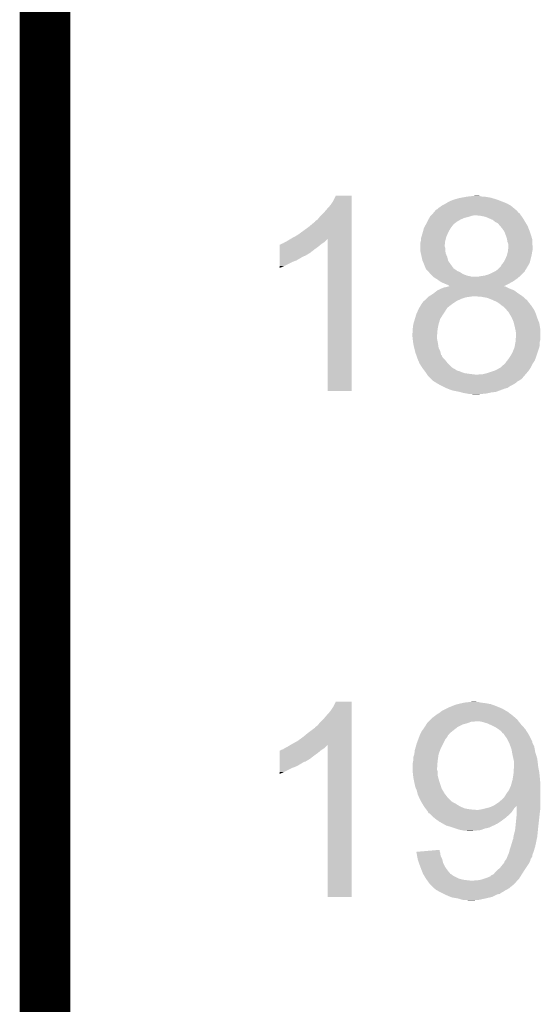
# Model space of a CAD drawing. Extents: x -4 to 126, y -8 to 66.
# Tile 3 of 256: x -4.36 to -1.75, y 6.39 to 11.33. Entities that reach past the tile are written whole.
import ezdxf

# ---------------------------------------------------------------- set-up
doc = ezdxf.new("R2010")
doc.units = 0
doc.layers.add('CLICKER_2_FOR_TMPM4L4A_V104_GKO', color=14, linetype='CONTINUOUS')
doc.layers.add('CLICKER_2_FOR_TMPM4L4A_V104_GTO', color=11, linetype='CONTINUOUS')

msp = doc.modelspace()

# ---------------------------------------------------------------- linework, layer by layer
at = {"layer": 'CLICKER_2_FOR_TMPM4L4A_V104_GKO', "const_width": 0.254}
msp.add_lwpolyline([(-4.23672, -3.83286), (-4.23672, 61.95314)], dxfattribs=at)
at = {"layer": 'CLICKER_2_FOR_TMPM4L4A_V104_GTO'}
for points in [[(-2.78892, 10.421622), (-2.776218, 10.446998), (-2.697482, 10.421622), (-2.69748, 10.446998)], [(-2.776218, 10.446998), (-2.776206, 10.44702), (-2.69748, 10.446998), (-2.776206, 10.44702)], [(-2.17678, 10.42924), (-2.159002, 10.43432), (-1.974208, 10.42924), (-1.99072, 10.43432)], [(-2.159002, 10.43432), (-2.145456, 10.43686), (-1.99072, 10.43432), (-1.998978, 10.43686)], [(-2.145456, 10.43686), (-2.118362, 10.44194), (-1.998978, 10.43686), (-2.029458, 10.44194)], [(-2.118362, 10.44194), (-2.095482, 10.444482), (-2.042158, 10.44194), (-2.05232, 10.444482)], [(-2.095482, 10.444482), (-2.072658, 10.447018), (-2.05232, 10.444482), (-2.059938, 10.447018)], [(-2.072658, 10.447018), (-2.072638, 10.44702), (-2.059938, 10.447018), (-2.072638, 10.44702)], [(-2.82448, 10.3759), (-2.80416, 10.39876), (-2.697482, 10.3759), (-2.697482, 10.39876)], [(-2.80416, 10.39876), (-2.78892, 10.421622), (-2.697482, 10.39876), (-2.697482, 10.421622)], [(-2.26822, 10.378442), (-2.26314, 10.38352), (-1.876046, 10.378442), (-1.88214, 10.38352)], [(-2.26314, 10.38352), (-2.25552, 10.3886), (-1.88214, 10.38352), (-1.888236, 10.3886)], [(-2.25552, 10.3886), (-2.245358, 10.39622), (-1.888236, 10.3886), (-1.897382, 10.39622)], [(-2.245358, 10.39622), (-2.235202, 10.4013), (-1.897382, 10.39622), (-1.90627, 10.4013)], [(-2.235202, 10.4013), (-2.226734, 10.40638), (-1.90627, 10.4013), (-1.915158, 10.40638)], [(-2.226734, 10.40638), (-2.214032, 10.414), (-1.915158, 10.40638), (-1.93294, 10.414)], [(-2.214032, 10.414), (-2.209798, 10.41654), (-1.93294, 10.414), (-1.939542, 10.41654)], [(-2.209798, 10.41654), (-2.19202, 10.42416), (-1.939542, 10.41654), (-1.95935, 10.42416)], [(-2.19202, 10.42416), (-2.184394, 10.426702), (-1.95935, 10.42416), (-1.96596, 10.426702)], [(-2.184394, 10.426702), (-2.17678, 10.42924), (-1.96596, 10.426702), (-1.974208, 10.42924)], [(-2.870198, 10.325104), (-2.857502, 10.340338), (-2.697484, 10.325104), (-2.697484, 10.340338)], [(-2.857502, 10.340338), (-2.83972, 10.35812), (-2.697484, 10.340338), (-2.697482, 10.35812)], [(-2.83972, 10.35812), (-2.82448, 10.3759), (-2.697482, 10.35812), (-2.697482, 10.3759)], [(-2.3114, 10.32764), (-2.307046, 10.33526), (-2.14884, 10.32764), (-2.131058, 10.33526)], [(-2.307046, 10.33526), (-2.304142, 10.34034), (-2.131058, 10.33526), (-2.110742, 10.34034)], [(-2.304142, 10.34034), (-2.301238, 10.34542), (-2.110742, 10.34034), (-2.095498, 10.34542)], [(-2.301238, 10.34542), (-2.2987, 10.34796), (-2.095498, 10.34542), (-2.082798, 10.34796)], [(-2.2987, 10.34796), (-2.29616, 10.3505), (-1.847214, 10.34796), (-1.84912, 10.3505)], [(-2.29616, 10.3505), (-2.288542, 10.358118), (-1.84912, 10.3505), (-1.854198, 10.358118)], [(-2.288542, 10.358118), (-2.28854, 10.35812), (-1.854198, 10.358118), (-1.8542, 10.35812)], [(-2.28854, 10.35812), (-2.284308, 10.3632), (-1.8542, 10.35812), (-1.861816, 10.3632)], [(-2.284308, 10.3632), (-2.280078, 10.368276), (-1.861816, 10.3632), (-1.864358, 10.368276)], [(-2.280078, 10.368276), (-2.277956, 10.370822), (-1.864358, 10.368276), (-1.866902, 10.370822)], [(-2.277956, 10.370822), (-2.275842, 10.373358), (-1.866902, 10.370822), (-1.869944, 10.373358)], [(-2.275842, 10.373358), (-2.273296, 10.375902), (-1.869944, 10.373358), (-1.872998, 10.375902)], [(-2.273296, 10.375902), (-2.26822, 10.378442), (-1.872998, 10.375902), (-1.876046, 10.378442)], [(-2.04724, 10.34542), (-2.0701, 10.34796), (-1.84531, 10.34542), (-1.847214, 10.34796)], [(-2.024386, 10.34034), (-2.04724, 10.34542), (-1.8415, 10.34034), (-1.84531, 10.34542)], [(-2.024378, 10.340338), (-2.024386, 10.34034), (-1.841498, 10.340338), (-1.8415, 10.34034)], [(-1.98882, 10.325098), (-2.024378, 10.340338), (-1.831972, 10.325098), (-1.841498, 10.340338)], [(-2.969258, 10.2489), (-2.91338, 10.28954), (-2.697486, 10.2489), (-2.697484, 10.28954)], [(-2.91338, 10.28954), (-2.882894, 10.31494), (-2.697484, 10.28954), (-2.697484, 10.31494)], [(-2.882894, 10.31494), (-2.88036, 10.314962), (-2.697484, 10.31494), (-2.697484, 10.314962)], [(-2.88036, 10.314962), (-2.880354, 10.317486), (-2.697484, 10.314962), (-2.697484, 10.317486)], [(-2.880354, 10.317486), (-2.875276, 10.322562), (-2.697484, 10.317486), (-2.697484, 10.322562)], [(-2.875276, 10.322562), (-2.870198, 10.325104), (-2.697484, 10.322562), (-2.697484, 10.325104)], [(-2.337726, 10.271758), (-2.334262, 10.28446), (-2.20726, 10.271758), (-2.19964, 10.28446)], [(-2.334262, 10.28446), (-2.33426, 10.284462), (-2.19964, 10.28446), (-2.19964, 10.284462)], [(-2.33426, 10.284462), (-2.32872, 10.29462), (-2.19964, 10.284462), (-2.192018, 10.29462)], [(-2.32872, 10.29462), (-2.325946, 10.299706), (-2.192018, 10.29462), (-2.18694, 10.299706)], [(-2.325946, 10.299706), (-2.324562, 10.302244), (-2.18694, 10.299706), (-2.186932, 10.302244)], [(-2.324562, 10.302244), (-2.31902, 10.3124), (-2.186932, 10.302244), (-2.173394, 10.3124)], [(-2.31902, 10.3124), (-2.31648, 10.317482), (-2.173394, 10.3124), (-2.166618, 10.317482)], [(-2.31648, 10.317482), (-2.3114, 10.327638), (-2.166618, 10.317482), (-2.148844, 10.327638)], [(-2.3114, 10.327638), (-2.3114, 10.32764), (-2.148844, 10.327638), (-2.14884, 10.32764)], [(-1.98247, 10.32002), (-1.98882, 10.325098), (-1.8288, 10.32002), (-1.831972, 10.325098)], [(-1.976118, 10.314938), (-1.98247, 10.32002), (-1.82575, 10.314938), (-1.8288, 10.32002)], [(-1.96596, 10.309858), (-1.976118, 10.314938), (-1.822702, 10.309858), (-1.82575, 10.314938)], [(-1.95834, 10.30224), (-1.96596, 10.309858), (-1.81813, 10.30224), (-1.822702, 10.309858)], [(-1.951808, 10.294622), (-1.95834, 10.30224), (-1.81356, 10.294622), (-1.81813, 10.30224)], [(-1.9431, 10.284462), (-1.951808, 10.294622), (-1.809652, 10.284462), (-1.81356, 10.294622)], [(-1.9304, 10.26668), (-1.9431, 10.284462), (-1.802812, 10.26668), (-1.809652, 10.284462)], [(-3.005668, 10.22858), (-2.9972, 10.23366), (-2.697486, 10.22858), (-2.697486, 10.23366)], [(-2.9972, 10.23366), (-2.969258, 10.2489), (-2.697486, 10.23366), (-2.697486, 10.2489)], [(-2.3495, 10.231124), (-2.347216, 10.238742), (-2.224404, 10.231124), (-2.222498, 10.238742)], [(-2.347216, 10.238742), (-2.34188, 10.25652), (-2.222498, 10.238742), (-2.21488, 10.25652)], [(-2.34188, 10.25652), (-2.337726, 10.271758), (-2.21488, 10.25652), (-2.20726, 10.271758)], [(-1.928494, 10.261602), (-1.9304, 10.26668), (-1.80086, 10.261602), (-1.802812, 10.26668)], [(-1.92278, 10.24636), (-1.928494, 10.261602), (-1.79617, 10.24636), (-1.80086, 10.261602)], [(-1.9177, 10.23112), (-1.92278, 10.24636), (-1.791482, 10.23112), (-1.79617, 10.24636)], [(-3.058144, 10.17778), (-3.05814, 10.19048), (-2.8829, 10.17778), (-2.86512, 10.19048)], [(-3.05814, 10.19048), (-3.058138, 10.20064), (-2.86512, 10.19048), (-2.852928, 10.20064)], [(-3.058138, 10.20064), (-3.055614, 10.200646), (-2.852928, 10.20064), (-2.852922, 10.200646)], [(-3.055614, 10.200646), (-3.05308, 10.20318), (-2.852922, 10.200646), (-2.84988, 10.20318)], [(-3.05308, 10.20318), (-3.053076, 10.203182), (-2.84988, 10.20318), (-2.849878, 10.203182)], [(-3.053076, 10.203182), (-3.047998, 10.20572), (-2.849878, 10.203182), (-2.84607, 10.20572)], [(-3.047998, 10.20572), (-3.040376, 10.208262), (-2.84607, 10.20572), (-2.842258, 10.208262)], [(-3.040376, 10.208262), (-3.032758, 10.21334), (-2.842258, 10.208262), (-2.83464, 10.21334)], [(-3.032758, 10.21334), (-3.022602, 10.21842), (-2.83464, 10.21334), (-2.82956, 10.21842)], [(-3.022602, 10.21842), (-3.005678, 10.228574), (-2.82956, 10.21842), (-2.819406, 10.228574)], [(-3.005678, 10.228574), (-3.005668, 10.22858), (-2.819406, 10.228574), (-2.816882, 10.22858)], [(-2.81686, 9.466602), (-2.816882, 10.22858), (-2.697502, 9.466602), (-2.697486, 10.22858)], [(-2.35204, 10.210802), (-2.350136, 10.21842), (-2.228428, 10.210802), (-2.22758, 10.21842)], [(-2.35204, 10.19556), (-2.35204, 10.210802), (-2.23012, 10.19556), (-2.228428, 10.210802)], [(-2.35204, 10.193024), (-2.35204, 10.19556), (-2.23012, 10.193024), (-2.23012, 10.19556)], [(-2.35204, 10.185402), (-2.35204, 10.193024), (-2.227582, 10.185402), (-2.23012, 10.193024)], [(-2.35204, 10.172702), (-2.35204, 10.185402), (-2.22758, 10.172702), (-2.227582, 10.185402)], [(-2.350136, 10.21842), (-2.3495, 10.220962), (-2.22758, 10.21842), (-2.226946, 10.220962)], [(-2.3495, 10.220962), (-2.3495, 10.231124), (-2.226946, 10.220962), (-2.224404, 10.231124)], [(-1.917274, 10.228576), (-1.9177, 10.23112), (-1.7907, 10.228576), (-1.791482, 10.23112)], [(-1.915158, 10.215878), (-1.917274, 10.228576), (-1.7907, 10.215878), (-1.7907, 10.228576)], [(-1.912112, 10.20826), (-1.915158, 10.215878), (-1.7907, 10.20826), (-1.7907, 10.215878)], [(-1.91008, 10.203176), (-1.912112, 10.20826), (-1.789972, 10.203176), (-1.7907, 10.20826)], [(-1.911492, 10.177778), (-1.910082, 10.190478), (-1.78816, 10.177778), (-1.78816, 10.190478)], [(-1.910082, 10.190478), (-1.91008, 10.19048), (-1.78816, 10.190478), (-1.78816, 10.19048)], [(-1.91008, 10.19048), (-1.91008, 10.203176), (-1.78816, 10.19048), (-1.789972, 10.203176)], [(-3.058152, 10.13206), (-3.05815, 10.13968), (-2.95656, 10.13206), (-2.943858, 10.13968)], [(-3.05815, 10.14476), (-3.058146, 10.159998), (-2.931164, 10.14476), (-2.905762, 10.159998)], [(-3.05815, 10.144758), (-3.05815, 10.14476), (-2.933704, 10.144758), (-2.931164, 10.14476)], [(-3.05815, 10.13968), (-3.05815, 10.144758), (-2.943858, 10.13968), (-2.933704, 10.144758)], [(-3.058146, 10.159998), (-3.058144, 10.17778), (-2.905762, 10.159998), (-2.8829, 10.17778)], [(-2.35204, 10.167622), (-2.35204, 10.172702), (-2.226732, 10.167622), (-2.22758, 10.172702)], [(-2.349782, 10.157462), (-2.35204, 10.167622), (-2.22504, 10.157462), (-2.226732, 10.167622)], [(-2.34583, 10.139682), (-2.349782, 10.157462), (-2.217422, 10.139682), (-2.22504, 10.157462)], [(-2.34188, 10.121902), (-2.34583, 10.139682), (-2.212976, 10.121902), (-2.217422, 10.139682)], [(-1.92532, 10.12952), (-1.917702, 10.147298), (-1.79832, 10.12952), (-1.793876, 10.147298)], [(-1.917702, 10.147298), (-1.917068, 10.14984), (-1.793876, 10.147298), (-1.79324, 10.14984)], [(-1.917068, 10.14984), (-1.913256, 10.16508), (-1.79324, 10.14984), (-1.7907, 10.16508)], [(-1.913256, 10.16508), (-1.91262, 10.16762), (-1.7907, 10.16508), (-1.790192, 10.16762)], [(-1.91262, 10.16762), (-1.911492, 10.177778), (-1.790192, 10.16762), (-1.78816, 10.177778)], [(-3.05816, 10.09396), (-3.058156, 10.11428), (-3.0353, 10.09396), (-2.99466, 10.11428)], [(-3.05816, 10.083834), (-3.05816, 10.09396), (-3.05816, 10.083834), (-3.0353, 10.09396)], [(-3.058156, 10.11428), (-3.058154, 10.1219), (-2.99466, 10.11428), (-2.97434, 10.1219)], [(-3.058154, 10.1219), (-3.058152, 10.13206), (-2.97434, 10.1219), (-2.95656, 10.13206)], [(-2.34079, 10.119362), (-2.34188, 10.121902), (-2.212342, 10.119362), (-2.212976, 10.121902)], [(-2.33426, 10.10412), (-2.34079, 10.119362), (-2.201454, 10.10412), (-2.212342, 10.119362)], [(-2.32613, 10.0838), (-2.33426, 10.10412), (-2.18694, 10.0838), (-2.201454, 10.10412)], [(-2.325114, 10.081262), (-2.32613, 10.0838), (-2.184402, 10.081262), (-2.18694, 10.0838)], [(-1.970624, 10.071096), (-1.9558, 10.0838), (-1.82626, 10.071096), (-1.818322, 10.0838)], [(-1.9558, 10.0838), (-1.948182, 10.09142), (-1.818322, 10.0838), (-1.81356, 10.09142)], [(-1.948182, 10.09142), (-1.943102, 10.101578), (-1.81356, 10.09142), (-1.807756, 10.101578)], [(-1.943102, 10.101578), (-1.937006, 10.109198), (-1.807756, 10.101578), (-1.8034, 10.109198)], [(-1.937006, 10.109198), (-1.93294, 10.11428), (-1.8034, 10.109198), (-1.80213, 10.11428)], [(-1.93294, 10.11428), (-1.92532, 10.12952), (-1.80213, 10.11428), (-1.79832, 10.12952)], [(-2.3241, 10.078724), (-2.325114, 10.081262), (-2.180594, 10.078724), (-2.184402, 10.081262)], [(-2.321556, 10.07618), (-2.3241, 10.078724), (-2.17678, 10.07618), (-2.180594, 10.078724)], [(-2.316478, 10.0711), (-2.321556, 10.07618), (-2.170006, 10.0711), (-2.17678, 10.07618)], [(-2.314302, 10.068562), (-2.316478, 10.0711), (-2.166622, 10.068562), (-2.170006, 10.0711)], [(-2.309946, 10.06348), (-2.314302, 10.068562), (-2.15392, 10.06348), (-2.166622, 10.068562)], [(-2.30124, 10.053322), (-2.309946, 10.06348), (-2.138682, 10.053322), (-2.15392, 10.06348)], [(-2.30124, 10.05332), (-2.30124, 10.053322), (-2.138676, 10.05332), (-2.138682, 10.053322)], [(-2.293622, 10.045702), (-2.30124, 10.05332), (-2.118362, 10.045702), (-2.138676, 10.05332)], [(-2.28854, 10.04062), (-2.293622, 10.045702), (-2.095502, 10.04062), (-2.118362, 10.045702)], [(-2.286002, 10.038082), (-2.28854, 10.04062), (-1.857754, 10.038082), (-1.854708, 10.04062)], [(-2.273806, 10.03046), (-2.286002, 10.038082), (-1.8669, 10.03046), (-1.857754, 10.038082)], [(-2.059942, 10.04062), (-2.047238, 10.04316), (-1.854708, 10.04062), (-1.85166, 10.04316)], [(-2.047238, 10.04316), (-2.029462, 10.0457), (-1.85166, 10.04316), (-1.84912, 10.0457)], [(-2.029462, 10.0457), (-2.01168, 10.050778), (-1.84912, 10.0457), (-1.844042, 10.050778)], [(-2.01168, 10.050778), (-1.9939, 10.0584), (-1.844042, 10.050778), (-1.83642, 10.0584)], [(-1.9939, 10.0584), (-1.973592, 10.068554), (-1.83642, 10.0584), (-1.826266, 10.068554)], [(-1.973592, 10.068554), (-1.973584, 10.068558), (-1.826266, 10.068554), (-1.826266, 10.068558)], [(-1.973584, 10.068558), (-1.970624, 10.071096), (-1.826266, 10.068558), (-1.82626, 10.071096)], [(-2.26568, 10.02538), (-2.273806, 10.03046), (-1.874012, 10.02538), (-1.8669, 10.03046)], [(-2.255008, 10.017758), (-2.26568, 10.02538), (-1.88468, 10.017758), (-1.874012, 10.02538)], [(-2.247902, 10.012682), (-2.255008, 10.017758), (-1.89382, 10.012682), (-1.88468, 10.017758)], [(-2.23012, 10.00506), (-2.247902, 10.012682), (-1.90754, 10.00506), (-1.89382, 10.012682)], [(-2.237738, 9.98474), (-2.204924, 9.992358), (-1.91262, 9.98474), (-1.927856, 9.992358)], [(-2.21742, 9.99998), (-2.23012, 10.00506), (-1.917664, 9.99998), (-1.90754, 10.00506)], [(-2.212344, 9.997442), (-2.21742, 9.99998), (-1.922722, 9.997442), (-1.917664, 9.99998)], [(-2.207266, 9.992366), (-2.212344, 9.997442), (-1.932838, 9.992366), (-1.922722, 9.997442)], [(-2.204914, 9.99236), (-2.207266, 9.992366), (-1.932848, 9.99236), (-1.932838, 9.992366)], [(-2.204924, 9.992358), (-2.204914, 9.99236), (-1.927856, 9.992358), (-1.932848, 9.99236)], [(-2.32156, 9.92886), (-2.31394, 9.93648), (-2.1463, 9.92886), (-2.123438, 9.93648)], [(-2.31394, 9.93648), (-2.308858, 9.94156), (-2.123438, 9.93648), (-2.087878, 9.94156)], [(-2.308858, 9.94156), (-2.28854, 9.95426), (-1.83896, 9.94156), (-1.85801, 9.95426)], [(-2.28854, 9.95426), (-2.285274, 9.9568), (-1.85801, 9.95426), (-1.86182, 9.9568)], [(-2.285274, 9.9568), (-2.265682, 9.972038), (-1.86182, 9.9568), (-1.882138, 9.972038)], [(-2.265682, 9.972038), (-2.265678, 9.97204), (-1.882138, 9.972038), (-1.882142, 9.97204)], [(-2.265678, 9.97204), (-2.248914, 9.97966), (-1.882142, 9.97204), (-1.90246, 9.97966)], [(-2.248914, 9.97966), (-2.237738, 9.98474), (-1.90246, 9.97966), (-1.91262, 9.98474)], [(-2.075156, 9.941558), (-2.07518, 9.94156), (-1.838958, 9.941558), (-1.83896, 9.94156)], [(-2.0447, 9.93902), (-2.075156, 9.941558), (-1.836102, 9.93902), (-1.838958, 9.941558)], [(-2.016758, 9.933938), (-2.0447, 9.93902), (-1.830384, 9.933938), (-1.836102, 9.93902)], [(-2.356614, 9.88568), (-2.345948, 9.90346), (-2.214878, 9.88568), (-2.19202, 9.90346)], [(-2.345948, 9.90346), (-2.34442, 9.906004), (-2.19202, 9.90346), (-2.188204, 9.906004)], [(-2.34442, 9.906004), (-2.344398, 9.90854), (-2.188204, 9.906004), (-2.1844, 9.90854)], [(-2.344398, 9.90854), (-2.341876, 9.908548), (-2.1844, 9.90854), (-2.184388, 9.908548)], [(-2.341876, 9.908548), (-2.336798, 9.916162), (-2.184388, 9.908548), (-2.172968, 9.916162)], [(-2.336798, 9.916162), (-2.333626, 9.9187), (-2.172968, 9.916162), (-2.16916, 9.9187)], [(-2.333626, 9.9187), (-2.3241, 9.92632), (-2.16916, 9.9187), (-2.152016, 9.92632)], [(-2.3241, 9.92632), (-2.32156, 9.92886), (-2.152016, 9.92632), (-2.1463, 9.92886)], [(-1.99136, 9.92378), (-2.016758, 9.933938), (-1.818956, 9.92378), (-1.830384, 9.933938)], [(-1.98564, 9.921238), (-1.99136, 9.92378), (-1.816098, 9.921238), (-1.818956, 9.92378)], [(-1.968498, 9.913618), (-1.98564, 9.921238), (-1.81017, 9.913618), (-1.816098, 9.921238)], [(-1.95326, 9.90346), (-1.968498, 9.913618), (-1.802268, 9.90346), (-1.81017, 9.913618)], [(-1.94691, 9.89838), (-1.95326, 9.90346), (-1.798318, 9.89838), (-1.802268, 9.90346)], [(-1.943734, 9.89584), (-1.94691, 9.89838), (-1.79578, 9.89584), (-1.798318, 9.89838)], [(-1.94056, 9.8933), (-1.943734, 9.89584), (-1.794086, 9.8933), (-1.79578, 9.89584)], [(-1.932938, 9.888218), (-1.94056, 9.8933), (-1.790698, 9.888218), (-1.794086, 9.8933)], [(-1.9304, 9.88568), (-1.932938, 9.888218), (-1.789006, 9.88568), (-1.790698, 9.888218)], [(-2.37998, 9.827262), (-2.373886, 9.84758), (-2.252978, 9.827262), (-2.24028, 9.84758)], [(-2.373886, 9.84758), (-2.37236, 9.85266), (-2.24028, 9.84758), (-2.236894, 9.85266)], [(-2.37236, 9.85266), (-2.367744, 9.862818), (-2.236894, 9.85266), (-2.23012, 9.862818)], [(-2.367744, 9.862818), (-2.36197, 9.87552), (-2.23012, 9.862818), (-2.222502, 9.87552)], [(-2.36197, 9.87552), (-2.35966, 9.8806), (-2.222502, 9.87552), (-2.219114, 9.8806)], [(-2.35966, 9.8806), (-2.358136, 9.883142), (-2.219114, 9.8806), (-2.217418, 9.883142)], [(-2.358136, 9.883142), (-2.356614, 9.88568), (-2.217418, 9.883142), (-2.214878, 9.88568)], [(-1.91911, 9.87298), (-1.9304, 9.88568), (-1.78054, 9.87298), (-1.789006, 9.88568)], [(-1.910078, 9.862818), (-1.91911, 9.87298), (-1.776184, 9.862818), (-1.78054, 9.87298)], [(-1.905506, 9.8552), (-1.910078, 9.862818), (-1.77292, 9.8552), (-1.776184, 9.862818)], [(-1.89484, 9.837418), (-1.905506, 9.8552), (-1.766992, 9.837418), (-1.77292, 9.8552)], [(-1.892582, 9.83234), (-1.89484, 9.837418), (-1.7653, 9.83234), (-1.766992, 9.837418)], [(-2.39014, 9.78154), (-2.387602, 9.80186), (-2.264666, 9.78154), (-2.2606, 9.80186)], [(-2.387602, 9.80186), (-2.3876, 9.801862), (-2.2606, 9.80186), (-2.2606, 9.801862)], [(-2.3876, 9.801862), (-2.37998, 9.827262), (-2.2606, 9.801862), (-2.252978, 9.827262)], [(-1.884678, 9.814558), (-1.892582, 9.83234), (-1.758186, 9.814558), (-1.7653, 9.83234)], [(-1.882772, 9.806938), (-1.884678, 9.814558), (-1.75514, 9.806938), (-1.758186, 9.814558)], [(-1.8796, 9.79424), (-1.882772, 9.806938), (-1.753022, 9.79424), (-1.75514, 9.806938)], [(-1.875648, 9.776458), (-1.8796, 9.79424), (-1.75006, 9.776458), (-1.753022, 9.79424)], [(-2.39268, 9.745982), (-2.392678, 9.756144), (-2.26822, 9.745982), (-2.267374, 9.756144)], [(-2.392678, 9.74598), (-2.39268, 9.745982), (-2.26822, 9.74598), (-2.26822, 9.745982)], [(-2.392678, 9.756144), (-2.39014, 9.761224), (-2.267374, 9.756144), (-2.26695, 9.761224)], [(-2.390704, 9.728202), (-2.392678, 9.74598), (-2.26822, 9.728202), (-2.26822, 9.74598)], [(-2.39014, 9.776462), (-2.39014, 9.78154), (-2.26568, 9.776462), (-2.264666, 9.78154)], [(-2.39014, 9.761224), (-2.39014, 9.776462), (-2.26695, 9.761224), (-2.26568, 9.776462)], [(-1.87452, 9.77138), (-1.875648, 9.776458), (-1.75006, 9.77138), (-1.75006, 9.776458)], [(-1.87198, 9.756138), (-1.87452, 9.77138), (-1.75006, 9.756138), (-1.75006, 9.77138)], [(-1.873674, 9.723118), (-1.87198, 9.74344), (-1.75006, 9.723118), (-1.75006, 9.74344)], [(-1.87198, 9.74344), (-1.87198, 9.756138), (-1.75006, 9.74344), (-1.75006, 9.756138)], [(-2.39014, 9.72312), (-2.390704, 9.728202), (-2.267202, 9.72312), (-2.26822, 9.728202)], [(-2.389186, 9.7155), (-2.39014, 9.72312), (-2.26568, 9.7155), (-2.267202, 9.72312)], [(-2.3876, 9.7028), (-2.389186, 9.7155), (-2.263562, 9.7028), (-2.26568, 9.7155)], [(-2.387034, 9.70026), (-2.3876, 9.7028), (-2.26314, 9.70026), (-2.263562, 9.7028)], [(-2.383084, 9.682484), (-2.387034, 9.70026), (-2.2606, 9.682484), (-2.26314, 9.70026)], [(-1.879602, 9.685018), (-1.876832, 9.700258), (-1.755142, 9.685018), (-1.7526, 9.700258)], [(-1.876832, 9.700258), (-1.874522, 9.712958), (-1.7526, 9.700258), (-1.7526, 9.712958)], [(-1.874522, 9.712958), (-1.87452, 9.71296), (-1.7526, 9.712958), (-1.7526, 9.71296)], [(-1.87452, 9.71296), (-1.873674, 9.723118), (-1.7526, 9.71296), (-1.75006, 9.723118)], [(-2.38252, 9.67994), (-2.383084, 9.682484), (-2.259328, 9.67994), (-2.2606, 9.682484)], [(-2.379344, 9.667242), (-2.38252, 9.67994), (-2.25298, 9.667242), (-2.259328, 9.67994)], [(-2.377438, 9.65962), (-2.379344, 9.667242), (-2.251074, 9.65962), (-2.25298, 9.667242)], [(-2.372908, 9.646938), (-2.377438, 9.65962), (-2.247904, 9.646938), (-2.251074, 9.65962)], [(-2.372902, 9.64692), (-2.372908, 9.646938), (-2.245376, 9.64692), (-2.247904, 9.646938)], [(-2.370182, 9.6393), (-2.372902, 9.64692), (-2.24282, 9.6393), (-2.245376, 9.64692)], [(-2.36746, 9.63168), (-2.370182, 9.6393), (-2.23774, 9.63168), (-2.24282, 9.6393)], [(-1.91008, 9.6266), (-1.901614, 9.6393), (-1.775144, 9.6266), (-1.77038, 9.6393)], [(-1.901614, 9.6393), (-1.89992, 9.64184), (-1.77038, 9.6393), (-1.769534, 9.64184)], [(-1.89992, 9.64184), (-1.88976, 9.659618), (-1.769534, 9.64184), (-1.763608, 9.659618)], [(-1.88976, 9.659618), (-1.879602, 9.685018), (-1.763608, 9.659618), (-1.755142, 9.685018)], [(-2.36474, 9.62406), (-2.36746, 9.63168), (-2.23012, 9.62406), (-2.23774, 9.63168)], [(-2.36365, 9.62152), (-2.36474, 9.62406), (-2.22758, 9.62152), (-2.23012, 9.62406)], [(-2.358208, 9.608822), (-2.36365, 9.62152), (-2.217422, 9.608822), (-2.22758, 9.62152)], [(-2.35712, 9.606282), (-2.358208, 9.608822), (-2.21488, 9.606282), (-2.217422, 9.608822)], [(-2.3495, 9.593578), (-2.35712, 9.606282), (-2.202176, 9.593578), (-2.21488, 9.606282)], [(-2.342728, 9.583422), (-2.3495, 9.593578), (-2.19202, 9.583422), (-2.202176, 9.593578)], [(-1.950722, 9.583418), (-1.927864, 9.603738), (-1.798322, 9.583418), (-1.78816, 9.603738)], [(-1.927864, 9.603738), (-1.92786, 9.60374), (-1.78816, 9.603738), (-1.78816, 9.60374)], [(-1.92786, 9.60374), (-1.925322, 9.606278), (-1.78816, 9.60374), (-1.786468, 9.606278)], [(-1.925322, 9.606278), (-1.92024, 9.6139), (-1.786468, 9.606278), (-1.781388, 9.6139)], [(-1.92024, 9.6139), (-1.916178, 9.618978), (-1.781388, 9.6139), (-1.778002, 9.618978)], [(-1.916178, 9.618978), (-1.91008, 9.6266), (-1.778002, 9.618978), (-1.775144, 9.6266)], [(-2.33934, 9.57834), (-2.342728, 9.583422), (-2.183126, 9.57834), (-2.19202, 9.583422)], [(-2.33553, 9.573262), (-2.33934, 9.57834), (-2.174242, 9.573262), (-2.183126, 9.57834)], [(-2.333626, 9.570722), (-2.33553, 9.573262), (-2.1717, 9.570722), (-2.174242, 9.573262)], [(-2.33172, 9.56818), (-2.333626, 9.570722), (-2.166622, 9.56818), (-2.1717, 9.570722)], [(-2.329814, 9.56564), (-2.33172, 9.56818), (-2.156462, 9.56564), (-2.166622, 9.56818)], [(-2.326004, 9.56056), (-2.329814, 9.56564), (-2.14376, 9.56056), (-2.156462, 9.56564)], [(-2.3241, 9.55802), (-2.326004, 9.56056), (-2.136136, 9.55802), (-2.14376, 9.56056)], [(-2.322408, 9.555482), (-2.3241, 9.55802), (-2.128522, 9.555482), (-2.136136, 9.55802)], [(-2.320712, 9.55294), (-2.322408, 9.555482), (-2.11074, 9.55294), (-2.128522, 9.555482)], [(-2.317326, 9.54786), (-2.320712, 9.55294), (-2.0701, 9.54786), (-2.11074, 9.55294)], [(-2.31394, 9.54278), (-2.317326, 9.54786), (-1.83025, 9.54278), (-1.825896, 9.54786)], [(-2.30378, 9.53262), (-2.31394, 9.54278), (-1.838958, 9.53262), (-1.83025, 9.54278)], [(-2.062484, 9.54786), (-2.057404, 9.550398), (-1.825896, 9.54786), (-1.82372, 9.550398)], [(-2.057404, 9.550398), (-2.039622, 9.5504), (-1.82372, 9.550398), (-1.82372, 9.5504)], [(-2.039622, 9.5504), (-2.0193, 9.555482), (-1.82372, 9.5504), (-1.819364, 9.555482)], [(-2.0193, 9.555482), (-1.98121, 9.568178), (-1.819364, 9.555482), (-1.80848, 9.568178)], [(-1.98121, 9.568178), (-1.973582, 9.57072), (-1.80848, 9.568178), (-1.806786, 9.57072)], [(-1.973582, 9.57072), (-1.950722, 9.583418), (-1.806786, 9.57072), (-1.798322, 9.583418)], [(-2.29616, 9.525), (-2.30378, 9.53262), (-1.84658, 9.525), (-1.838958, 9.53262)], [(-2.29108, 9.51992), (-2.29616, 9.525), (-1.854202, 9.51992), (-1.84658, 9.525)], [(-2.288542, 9.517382), (-2.29108, 9.51992), (-1.859276, 9.517382), (-1.854202, 9.51992)], [(-2.28447, 9.514838), (-2.288542, 9.517382), (-1.86436, 9.514838), (-1.859276, 9.517382)], [(-2.27228, 9.507218), (-2.28447, 9.514838), (-1.871982, 9.507218), (-1.86436, 9.514838)], [(-2.26822, 9.50468), (-2.27228, 9.507218), (-1.876214, 9.50468), (-1.871982, 9.507218)], [(-2.259328, 9.4996), (-2.26822, 9.50468), (-1.88468, 9.4996), (-1.876214, 9.50468)], [(-2.250438, 9.49452), (-2.259328, 9.4996), (-1.89484, 9.49452), (-1.88468, 9.4996)], [(-2.245354, 9.491978), (-2.250438, 9.49452), (-1.899922, 9.491978), (-1.89484, 9.49452)], [(-2.23012, 9.48436), (-2.245354, 9.491978), (-1.911348, 9.48436), (-1.899922, 9.491978)], [(-2.697502, 9.46658), (-2.81686, 9.466602), (-2.697502, 9.46658), (-2.697502, 9.466602)], [(-2.224188, 9.481818), (-2.23012, 9.48436), (-1.91516, 9.481818), (-1.911348, 9.48436)], [(-2.21234, 9.47674), (-2.224188, 9.481818), (-1.93294, 9.47674), (-1.91516, 9.481818)], [(-2.192022, 9.469122), (-2.21234, 9.47674), (-1.953256, 9.469122), (-1.93294, 9.47674)], [(-2.153918, 9.4615), (-2.192022, 9.469122), (-1.973582, 9.4615), (-1.953256, 9.469122)], [(-2.14503, 9.45896), (-2.153918, 9.4615), (-1.99644, 9.45896), (-1.973582, 9.4615)], [(-2.136142, 9.45642), (-2.14503, 9.45896), (-2.007872, 9.45642), (-1.99644, 9.45896)], [(-2.1209, 9.45388), (-2.136142, 9.45642), (-2.019302, 9.45388), (-2.007872, 9.45642)], [(-2.108202, 9.45134), (-2.1209, 9.45388), (-2.0447, 9.45134), (-2.019302, 9.45388)], [(-2.085342, 9.4488), (-2.095502, 9.45134), (-2.070098, 9.4488), (-2.0447, 9.45134)], [(-2.80416, 7.85876), (-2.78892, 7.881622), (-2.697482, 7.85876), (-2.697482, 7.881622)], [(-2.78892, 7.881622), (-2.776218, 7.906998), (-2.697482, 7.881622), (-2.69748, 7.906998)], [(-2.776218, 7.906998), (-2.776206, 7.90702), (-2.69748, 7.906998), (-2.776206, 7.90702)], [(-2.252348, 7.853678), (-2.242818, 7.861302), (-1.910078, 7.853678), (-1.923146, 7.861302)], [(-2.242818, 7.861302), (-2.222502, 7.87146), (-1.923146, 7.861302), (-1.940558, 7.87146)], [(-2.222502, 7.87146), (-2.21234, 7.87654), (-1.940558, 7.87146), (-1.95275, 7.87654)], [(-2.21234, 7.87654), (-2.19329, 7.88416), (-1.95275, 7.87654), (-1.971042, 7.88416)], [(-2.19329, 7.88416), (-2.174238, 7.89178), (-1.971042, 7.88416), (-1.991998, 7.89178)], [(-2.174238, 7.89178), (-2.164088, 7.894318), (-1.991998, 7.89178), (-1.99898, 7.894318)], [(-2.164088, 7.894318), (-2.15392, 7.89686), (-1.99898, 7.894318), (-2.012954, 7.89686)], [(-2.15392, 7.89686), (-2.14249, 7.8994), (-2.012954, 7.89686), (-2.02692, 7.8994)], [(-2.14249, 7.8994), (-2.131058, 7.90194), (-2.02692, 7.8994), (-2.049778, 7.90194)], [(-2.131058, 7.90194), (-2.108198, 7.90448), (-2.049778, 7.90194), (-2.059938, 7.90448)], [(-2.108198, 7.90448), (-2.085356, 7.907018), (-2.067556, 7.90448), (-2.075178, 7.907018)], [(-2.085356, 7.907018), (-2.085338, 7.90702), (-2.075178, 7.907018), (-2.085338, 7.90702)], [(-2.857502, 7.800338), (-2.83972, 7.81812), (-2.697484, 7.800338), (-2.697482, 7.81812)], [(-2.83972, 7.81812), (-2.82448, 7.8359), (-2.697482, 7.81812), (-2.697482, 7.8359)], [(-2.82448, 7.8359), (-2.80416, 7.85876), (-2.697482, 7.8359), (-2.697482, 7.85876)], [(-2.30886, 7.80796), (-2.298702, 7.818118), (-1.858996, 7.80796), (-1.866898, 7.818118)], [(-2.298702, 7.818118), (-2.288538, 7.82828), (-1.866898, 7.818118), (-1.878752, 7.82828)], [(-2.288538, 7.82828), (-2.281766, 7.83336), (-1.878752, 7.82828), (-1.88468, 7.83336)], [(-2.281766, 7.83336), (-2.268222, 7.84352), (-1.88468, 7.83336), (-1.89738, 7.84352)], [(-2.268222, 7.84352), (-2.268218, 7.843522), (-1.89738, 7.84352), (-1.897382, 7.843522)], [(-2.268218, 7.843522), (-2.259754, 7.8486), (-1.897382, 7.843522), (-1.905, 7.8486)], [(-2.259754, 7.8486), (-2.25552, 7.85114), (-1.905, 7.8486), (-1.90754, 7.85114)], [(-2.25552, 7.85114), (-2.252348, 7.853678), (-1.90754, 7.85114), (-1.910078, 7.853678)], [(-2.91338, 7.75208), (-2.882896, 7.77494), (-2.697484, 7.75208), (-2.697484, 7.77494)], [(-2.882896, 7.77494), (-2.88036, 7.774962), (-2.697484, 7.77494), (-2.697484, 7.774962)], [(-2.88036, 7.774962), (-2.880354, 7.777486), (-2.697484, 7.774962), (-2.697484, 7.777486)], [(-2.880354, 7.777486), (-2.875276, 7.782562), (-2.697484, 7.777486), (-2.697484, 7.782562)], [(-2.875276, 7.782562), (-2.870198, 7.785104), (-2.697484, 7.782562), (-2.697484, 7.785104)], [(-2.870198, 7.785104), (-2.857502, 7.800338), (-2.697484, 7.785104), (-2.697484, 7.800338)], [(-2.344418, 7.7597), (-2.342604, 7.76224), (-2.190116, 7.7597), (-2.18694, 7.76224)], [(-2.342604, 7.76224), (-2.33172, 7.77748), (-2.18694, 7.76224), (-2.167344, 7.77748)], [(-2.33172, 7.77748), (-2.330134, 7.78002), (-2.167344, 7.77748), (-2.164078, 7.78002)], [(-2.330134, 7.78002), (-2.322194, 7.792722), (-2.164078, 7.78002), (-2.138678, 7.792722)], [(-2.322194, 7.792722), (-2.319018, 7.797802), (-2.138678, 7.792722), (-2.118358, 7.797802)], [(-2.319018, 7.797802), (-2.3114, 7.80542), (-2.118358, 7.797802), (-2.098036, 7.80542)], [(-2.3114, 7.80542), (-2.311398, 7.805422), (-2.098036, 7.80542), (-2.082796, 7.805422)], [(-2.311398, 7.805422), (-2.30886, 7.80796), (-2.082796, 7.805422), (-2.077716, 7.80796)], [(-2.04216, 7.80542), (-2.054862, 7.80796), (-1.857022, 7.80542), (-1.858996, 7.80796)], [(-2.016758, 7.7978), (-2.04216, 7.80542), (-1.851094, 7.7978), (-1.857022, 7.80542)], [(-2.011042, 7.79526), (-2.016758, 7.7978), (-1.84912, 7.79526), (-1.851094, 7.7978)], [(-1.9939, 7.78764), (-2.011042, 7.79526), (-1.842262, 7.78764), (-1.84912, 7.79526)], [(-1.973578, 7.777478), (-1.9939, 7.78764), (-1.833116, 7.777478), (-1.842262, 7.78764)], [(-1.962146, 7.769858), (-1.973578, 7.777478), (-1.82626, 7.769858), (-1.833116, 7.777478)], [(-1.95834, 7.76732), (-1.962146, 7.769858), (-1.824644, 7.76732), (-1.82626, 7.769858)], [(-1.945638, 7.757158), (-1.95834, 7.76732), (-1.818178, 7.757158), (-1.824644, 7.76732)], [(-2.969258, 7.7089), (-2.94132, 7.72922), (-2.697486, 7.7089), (-2.697484, 7.72922)], [(-2.94132, 7.72922), (-2.91338, 7.75208), (-2.697484, 7.72922), (-2.697484, 7.75208)], [(-2.36982, 7.69874), (-2.363154, 7.71652), (-2.23647, 7.69874), (-2.22758, 7.71652)], [(-2.363154, 7.71652), (-2.35839, 7.729222), (-2.22758, 7.71652), (-2.217418, 7.729222)], [(-2.35839, 7.729222), (-2.35458, 7.73938), (-2.217418, 7.729222), (-2.212326, 7.73938)], [(-2.35458, 7.73938), (-2.35457, 7.739402), (-2.212326, 7.73938), (-2.2098, 7.739402)], [(-2.35457, 7.739402), (-2.353308, 7.741926), (-2.2098, 7.739402), (-2.209794, 7.741926)], [(-2.353308, 7.741926), (-2.348228, 7.752082), (-2.209794, 7.741926), (-2.199638, 7.752082)], [(-2.348228, 7.752082), (-2.344418, 7.7597), (-2.199638, 7.752082), (-2.190116, 7.7597)], [(-1.940554, 7.749538), (-1.945638, 7.757158), (-1.813328, 7.749538), (-1.818178, 7.757158)], [(-1.93548, 7.746996), (-1.940554, 7.749538), (-1.81171, 7.746996), (-1.813328, 7.749538)], [(-1.931924, 7.741918), (-1.93548, 7.746996), (-1.80848, 7.741918), (-1.81171, 7.746996)], [(-1.9177, 7.721598), (-1.931924, 7.741918), (-1.79832, 7.721598), (-1.80848, 7.741918)], [(-1.910078, 7.706356), (-1.9177, 7.721598), (-1.7907, 7.706356), (-1.79832, 7.721598)], [(-3.055614, 7.660646), (-3.05308, 7.66318), (-2.852922, 7.660646), (-2.84988, 7.66318)], [(-3.05308, 7.66318), (-3.053076, 7.663182), (-2.84988, 7.66318), (-2.849878, 7.663182)], [(-3.053076, 7.663182), (-3.047998, 7.66572), (-2.849878, 7.663182), (-2.84607, 7.66572)], [(-3.047998, 7.66572), (-3.040376, 7.668262), (-2.84607, 7.66572), (-2.842258, 7.668262)], [(-3.040376, 7.668262), (-3.032758, 7.67334), (-2.842258, 7.668262), (-2.83464, 7.67334)], [(-3.032758, 7.67334), (-3.022602, 7.67842), (-2.83464, 7.67334), (-2.82956, 7.67842)], [(-3.022602, 7.67842), (-3.005678, 7.688574), (-2.82956, 7.67842), (-2.819406, 7.688574)], [(-3.005678, 7.688574), (-3.005668, 7.68858), (-2.819406, 7.688574), (-2.816882, 7.68858)], [(-3.005668, 7.68858), (-2.9972, 7.69366), (-2.697486, 7.68858), (-2.697486, 7.69366)], [(-2.9972, 7.69366), (-2.969258, 7.7089), (-2.697486, 7.69366), (-2.697486, 7.7089)], [(-2.81686, 6.926602), (-2.816882, 7.68858), (-2.697502, 6.926602), (-2.697486, 7.68858)], [(-2.38252, 7.642862), (-2.37998, 7.663182), (-2.260598, 7.642862), (-2.25321, 7.663182)], [(-2.37998, 7.663182), (-2.377804, 7.6708), (-2.25321, 7.663182), (-2.25044, 7.6708)], [(-2.377804, 7.6708), (-2.36982, 7.69874), (-2.25044, 7.6708), (-2.23647, 7.69874)], [(-1.90881, 7.703818), (-1.910078, 7.706356), (-1.790698, 7.703818), (-1.7907, 7.706356)], [(-1.905, 7.6962), (-1.90881, 7.703818), (-1.78816, 7.6962), (-1.790698, 7.703818)], [(-1.905, 7.696198), (-1.905, 7.6962), (-1.788158, 7.696198), (-1.78816, 7.6962)], [(-1.899458, 7.680958), (-1.905, 7.696198), (-1.78054, 7.680958), (-1.788158, 7.696198)], [(-1.89484, 7.66826), (-1.899458, 7.680958), (-1.778, 7.66826), (-1.78054, 7.680958)], [(-1.89484, 7.668258), (-1.89484, 7.66826), (-1.777998, 7.668258), (-1.778, 7.66826)], [(-1.892068, 7.653018), (-1.89484, 7.668258), (-1.775458, 7.653018), (-1.777998, 7.668258)], [(-3.05815, 7.60476), (-3.058146, 7.619998), (-2.931164, 7.60476), (-2.905762, 7.619998)], [(-3.058146, 7.619998), (-3.058144, 7.63778), (-2.905762, 7.619998), (-2.8829, 7.63778)], [(-3.058144, 7.63778), (-3.05814, 7.65048), (-2.8829, 7.63778), (-2.86512, 7.65048)], [(-3.05814, 7.65048), (-3.058138, 7.66064), (-2.86512, 7.65048), (-2.852928, 7.66064)], [(-3.058138, 7.66064), (-3.055614, 7.660646), (-2.852928, 7.66064), (-2.852922, 7.660646)], [(-2.388618, 7.6073), (-2.3876, 7.612382), (-2.26568, 7.6073), (-2.264954, 7.612382)], [(-2.3876, 7.612382), (-2.387598, 7.627622), (-2.264954, 7.612382), (-2.262776, 7.627622)], [(-2.387598, 7.627622), (-2.38252, 7.642862), (-2.262776, 7.627622), (-2.260598, 7.642862)], [(-1.88976, 7.64032), (-1.892068, 7.653018), (-1.771226, 7.64032), (-1.775458, 7.653018)], [(-1.889194, 7.63778), (-1.88976, 7.64032), (-1.77038, 7.63778), (-1.771226, 7.64032)], [(-1.885244, 7.619998), (-1.889194, 7.63778), (-1.7653, 7.619998), (-1.77038, 7.63778)], [(-1.88468, 7.61746), (-1.885244, 7.619998), (-1.764982, 7.61746), (-1.7653, 7.619998)], [(-1.88214, 7.607298), (-1.88468, 7.61746), (-1.763712, 7.607298), (-1.764982, 7.61746)], [(-3.05816, 7.55396), (-3.058156, 7.57428), (-3.0353, 7.55396), (-2.99466, 7.57428)], [(-3.058156, 7.57428), (-3.058154, 7.5819), (-2.99466, 7.57428), (-2.97434, 7.5819)], [(-3.058154, 7.5819), (-3.058152, 7.59206), (-2.97434, 7.5819), (-2.95656, 7.59206)], [(-3.058152, 7.59206), (-3.05815, 7.59968), (-2.95656, 7.59206), (-2.943858, 7.59968)], [(-3.05815, 7.604758), (-3.05815, 7.60476), (-2.933704, 7.604758), (-2.931164, 7.60476)], [(-3.05815, 7.59968), (-3.05815, 7.604758), (-2.943858, 7.59968), (-2.933704, 7.604758)], [(-2.39014, 7.599682), (-2.388618, 7.6073), (-2.266226, 7.599682), (-2.26568, 7.6073)], [(-2.39014, 7.57174), (-2.39014, 7.599682), (-2.26822, 7.57174), (-2.266226, 7.599682)], [(-2.39014, 7.564124), (-2.39014, 7.57174), (-2.26822, 7.564124), (-2.26822, 7.57174)], [(-2.39014, 7.556502), (-2.39014, 7.564124), (-2.265682, 7.556502), (-2.26822, 7.564124)], [(-1.884172, 7.551422), (-1.88248, 7.576822), (-1.75514, 7.551422), (-1.76022, 7.576822)], [(-1.88248, 7.576822), (-1.88214, 7.5819), (-1.76022, 7.576822), (-1.760784, 7.5819)], [(-1.88214, 7.59968), (-1.88214, 7.607298), (-1.76276, 7.59968), (-1.763712, 7.607298)], [(-1.88214, 7.5819), (-1.88214, 7.59968), (-1.760784, 7.5819), (-1.76276, 7.59968)], [(-3.05816, 7.543834), (-3.05816, 7.55396), (-3.05816, 7.543834), (-3.0353, 7.55396)], [(-2.39014, 7.54888), (-2.39014, 7.556502), (-2.26568, 7.54888), (-2.265682, 7.556502)], [(-2.38901, 7.538722), (-2.39014, 7.54888), (-2.26568, 7.538722), (-2.26568, 7.54888)], [(-2.3876, 7.52602), (-2.38901, 7.538722), (-2.262504, 7.52602), (-2.26568, 7.538722)], [(-2.386076, 7.5184), (-2.3876, 7.52602), (-2.2606, 7.5184), (-2.262504, 7.52602)], [(-2.38252, 7.50062), (-2.386076, 7.5184), (-2.255266, 7.50062), (-2.2606, 7.5184)], [(-1.88976, 7.513318), (-1.887644, 7.52602), (-1.751444, 7.513318), (-1.7526, 7.52602)], [(-1.887644, 7.52602), (-1.88468, 7.5438), (-1.7526, 7.52602), (-1.754376, 7.5438)], [(-1.88468, 7.5438), (-1.884172, 7.551422), (-1.754376, 7.5438), (-1.75514, 7.551422)], [(-2.380826, 7.493), (-2.38252, 7.50062), (-2.25298, 7.493), (-2.255266, 7.50062)], [(-2.37744, 7.477762), (-2.380826, 7.493), (-2.2479, 7.477762), (-2.25298, 7.493)], [(-2.374174, 7.47014), (-2.37744, 7.477762), (-2.24536, 7.47014), (-2.2479, 7.477762)], [(-2.369822, 7.459982), (-2.374174, 7.47014), (-2.239264, 7.459982), (-2.24536, 7.47014)], [(-1.907542, 7.462518), (-1.89738, 7.485378), (-1.75006, 7.462518), (-1.75006, 7.485378)], [(-1.89738, 7.485378), (-1.893916, 7.498082), (-1.75006, 7.485378), (-1.75006, 7.498082)], [(-1.893916, 7.498082), (-1.88976, 7.513318), (-1.75006, 7.498082), (-1.751444, 7.513318)], [(-2.36601, 7.444742), (-2.369822, 7.459982), (-2.230122, 7.444742), (-2.239264, 7.459982)], [(-2.36474, 7.439662), (-2.36601, 7.444742), (-2.22617, 7.439662), (-2.230122, 7.444742)], [(-2.35712, 7.421882), (-2.36474, 7.439662), (-2.21234, 7.421882), (-2.22617, 7.439662)], [(-2.35712, 7.42188), (-2.35712, 7.421882), (-2.212338, 7.42188), (-2.21234, 7.421882)], [(-2.35204, 7.41172), (-2.35712, 7.42188), (-2.20218, 7.41172), (-2.212338, 7.42188)], [(-1.95834, 7.40156), (-1.93548, 7.42188), (-1.75006, 7.40156), (-1.75006, 7.42188)], [(-1.93548, 7.42188), (-1.932942, 7.424418), (-1.75006, 7.42188), (-1.75006, 7.424418)], [(-1.932942, 7.424418), (-1.927858, 7.43204), (-1.75006, 7.424418), (-1.75006, 7.43204)], [(-1.927858, 7.43204), (-1.92024, 7.444742), (-1.75006, 7.43204), (-1.75006, 7.444742)], [(-1.92024, 7.444742), (-1.907542, 7.462518), (-1.75006, 7.444742), (-1.75006, 7.462518)], [(-2.3495, 7.40664), (-2.35204, 7.41172), (-2.19583, 7.40664), (-2.20218, 7.41172)], [(-2.346452, 7.40156), (-2.3495, 7.40664), (-2.18948, 7.40156), (-2.19583, 7.40664)], [(-2.341878, 7.393938), (-2.346452, 7.40156), (-2.17424, 7.393938), (-2.18948, 7.40156)], [(-2.334262, 7.381242), (-2.341878, 7.393938), (-2.15392, 7.381242), (-2.17424, 7.393938)], [(-2.32664, 7.371082), (-2.334262, 7.381242), (-2.131062, 7.371082), (-2.15392, 7.381242)], [(-2.32283, 7.366), (-2.32664, 7.371082), (-2.10312, 7.366), (-2.131062, 7.371082)], [(-2.320924, 7.36346), (-2.32283, 7.366), (-2.07264, 7.36346), (-2.10312, 7.366)], [(-2.059942, 7.36346), (-2.0447, 7.366), (-1.886374, 7.36346), (-1.88468, 7.366)], [(-2.0447, 7.366), (-2.004062, 7.376158), (-1.88468, 7.366), (-1.87706, 7.376158)], [(-2.004062, 7.376158), (-1.986996, 7.383744), (-1.87706, 7.376158), (-1.869478, 7.383744)], [(-1.986996, 7.383744), (-1.9812, 7.38632), (-1.75006, 7.383744), (-1.75006, 7.38632)], [(-1.9812, 7.38632), (-1.95834, 7.40156), (-1.75006, 7.38632), (-1.75006, 7.40156)], [(-1.869466, 7.36854), (-1.869478, 7.383744), (-1.75006, 7.36854), (-1.75006, 7.383744)], [(-1.86945, 7.34822), (-1.869466, 7.36854), (-1.7526, 7.34822), (-1.75006, 7.36854)], [(-2.31902, 7.36092), (-2.320924, 7.36346), (-1.888068, 7.36092), (-1.886374, 7.36346)], [(-2.313942, 7.353302), (-2.31902, 7.36092), (-1.893146, 7.353302), (-1.888068, 7.36092)], [(-2.312668, 7.350758), (-2.313942, 7.353302), (-1.894842, 7.350758), (-1.893146, 7.353302)], [(-2.311402, 7.348224), (-2.312668, 7.350758), (-1.897376, 7.348224), (-1.894842, 7.350758)], [(-2.308866, 7.345686), (-2.311402, 7.348224), (-1.899914, 7.345686), (-1.897376, 7.348224)], [(-2.306326, 7.34568), (-2.308866, 7.345686), (-1.89992, 7.34568), (-1.899914, 7.345686)], [(-2.298702, 7.33806), (-2.306326, 7.34568), (-1.90754, 7.33806), (-1.89992, 7.34568)], [(-2.291078, 7.330438), (-2.298702, 7.33806), (-1.916432, 7.330438), (-1.90754, 7.33806)], [(-2.281936, 7.32282), (-2.291078, 7.330438), (-1.925318, 7.32282), (-1.916432, 7.330438)], [(-2.27584, 7.31774), (-2.281936, 7.32282), (-1.932092, 7.31774), (-1.925318, 7.32282)], [(-2.261616, 7.30758), (-2.27584, 7.31774), (-1.94564, 7.30758), (-1.932092, 7.31774)], [(-1.87452, 7.28218), (-1.86944, 7.332978), (-1.759938, 7.28218), (-1.754294, 7.332978)], [(-1.86944, 7.332978), (-1.86945, 7.34822), (-1.754294, 7.332978), (-1.7526, 7.34822)], [(-2.258062, 7.30504), (-2.261616, 7.30758), (-1.949452, 7.30504), (-1.94564, 7.30758)], [(-2.235836, 7.29234), (-2.258062, 7.30504), (-1.968504, 7.29234), (-1.949452, 7.30504)], [(-2.23583, 7.292336), (-2.235836, 7.29234), (-1.971046, 7.292336), (-1.968504, 7.29234)], [(-2.226946, 7.28726), (-2.23583, 7.292336), (-1.97866, 7.28726), (-1.971046, 7.292336)], [(-2.222502, 7.28472), (-2.226946, 7.28726), (-1.98501, 7.28472), (-1.97866, 7.28726)], [(-2.21361, 7.28218), (-2.222502, 7.28472), (-1.99136, 7.28218), (-1.98501, 7.28472)], [(-2.20472, 7.27964), (-2.21361, 7.28218), (-1.99644, 7.27964), (-1.99136, 7.28218)], [(-2.18947, 7.274558), (-2.20472, 7.27964), (-2.006602, 7.274558), (-1.99644, 7.27964)], [(-2.174228, 7.269478), (-2.18947, 7.274558), (-2.029462, 7.269478), (-2.006602, 7.274558)], [(-2.159, 7.264402), (-2.174228, 7.269478), (-2.043002, 7.264402), (-2.029462, 7.269478)], [(-1.87706, 7.259322), (-1.874804, 7.27964), (-1.762252, 7.259322), (-1.76022, 7.27964)], [(-1.874804, 7.27964), (-1.87452, 7.28218), (-1.76022, 7.27964), (-1.759938, 7.28218)], [(-2.146296, 7.26186), (-2.159, 7.264402), (-2.049782, 7.26186), (-2.043002, 7.264402)], [(-2.133602, 7.25932), (-2.146296, 7.26186), (-2.07518, 7.25932), (-2.049782, 7.26186)], [(-2.113282, 7.25678), (-2.123442, 7.25932), (-2.103118, 7.25678), (-2.07518, 7.25932)], [(-1.887216, 7.216142), (-1.88468, 7.218686), (-1.767974, 7.216142), (-1.767438, 7.218686)], [(-1.88468, 7.228842), (-1.88214, 7.24154), (-1.7653, 7.228842), (-1.76403, 7.24154)], [(-1.88468, 7.22884), (-1.88468, 7.228842), (-1.7653, 7.22884), (-1.7653, 7.228842)], [(-1.88468, 7.218686), (-1.88468, 7.22884), (-1.767438, 7.218686), (-1.7653, 7.22884)], [(-1.88214, 7.24154), (-1.87706, 7.259322), (-1.76403, 7.24154), (-1.762252, 7.259322)], [(-1.905636, 7.15518), (-1.90246, 7.167878), (-1.783078, 7.15518), (-1.77927, 7.167878)], [(-1.90246, 7.167878), (-1.898228, 7.18058), (-1.77927, 7.167878), (-1.77546, 7.18058)], [(-1.898228, 7.18058), (-1.89484, 7.19074), (-1.77546, 7.18058), (-1.773322, 7.19074)], [(-1.89484, 7.19074), (-1.887216, 7.216142), (-1.773322, 7.19074), (-1.767974, 7.216142)], [(-2.372336, 7.152642), (-2.343128, 7.155176), (-2.25425, 7.152642), (-2.255518, 7.155176)], [(-2.37186, 7.150096), (-2.372336, 7.152642), (-2.25298, 7.150096), (-2.25425, 7.152642)], [(-2.368536, 7.132318), (-2.37186, 7.150096), (-2.250438, 7.132318), (-2.25298, 7.150096)], [(-2.365688, 7.117078), (-2.368536, 7.132318), (-2.242818, 7.117078), (-2.250438, 7.132318)], [(-2.343128, 7.155176), (-2.25552, 7.162776), (-2.255518, 7.155176), (-2.25552, 7.162776)], [(-1.92024, 7.11708), (-1.917194, 7.124698), (-1.798322, 7.11708), (-1.793242, 7.124698)], [(-1.917194, 7.124698), (-1.915162, 7.129776), (-1.793242, 7.124698), (-1.790702, 7.129776)], [(-1.915162, 7.129776), (-1.91516, 7.12978), (-1.790702, 7.129776), (-1.790702, 7.12978)], [(-1.91516, 7.12978), (-1.912986, 7.134856), (-1.790702, 7.12978), (-1.7907, 7.134856)], [(-1.912986, 7.134856), (-1.90754, 7.147562), (-1.7907, 7.134856), (-1.785936, 7.147562)], [(-1.90754, 7.147562), (-1.905636, 7.15518), (-1.785936, 7.147562), (-1.783078, 7.15518)], [(-2.36474, 7.112002), (-2.365688, 7.117078), (-2.241548, 7.112002), (-2.242818, 7.117078)], [(-2.359296, 7.096758), (-2.36474, 7.112002), (-2.23774, 7.096758), (-2.241548, 7.112002)], [(-2.35204, 7.07644), (-2.359296, 7.096758), (-2.227578, 7.07644), (-2.23774, 7.096758)], [(-2.3452, 7.05866), (-2.35204, 7.07644), (-2.21488, 7.05866), (-2.227578, 7.07644)], [(-1.965958, 7.061202), (-1.953258, 7.071362), (-1.829262, 7.061202), (-1.822796, 7.071362)], [(-1.953258, 7.071362), (-1.951228, 7.0739), (-1.822796, 7.071362), (-1.82118, 7.0739)], [(-1.951228, 7.0739), (-1.9431, 7.08406), (-1.82118, 7.0739), (-1.814408, 7.08406)], [(-1.9431, 7.08406), (-1.932524, 7.096758), (-1.814408, 7.08406), (-1.805942, 7.096758)], [(-1.932524, 7.096758), (-1.9304, 7.099306), (-1.805942, 7.096758), (-1.804668, 7.099306)], [(-1.9304, 7.099306), (-1.930398, 7.101844), (-1.804668, 7.099306), (-1.803398, 7.101844)], [(-1.930398, 7.101844), (-1.92786, 7.106918), (-1.803398, 7.101844), (-1.80086, 7.106918)], [(-1.92786, 7.106918), (-1.927858, 7.10692), (-1.80086, 7.106918), (-1.80086, 7.10692)], [(-1.927858, 7.10692), (-1.920242, 7.117078), (-1.80086, 7.10692), (-1.798322, 7.117078)], [(-1.920242, 7.117078), (-1.92024, 7.11708), (-1.798322, 7.117078), (-1.798322, 7.11708)], [(-2.33934, 7.043422), (-2.3452, 7.05866), (-2.202182, 7.043422), (-2.21488, 7.05866)], [(-2.33934, 7.043418), (-2.33934, 7.043422), (-2.202176, 7.043418), (-2.202182, 7.043422)], [(-2.337816, 7.040878), (-2.33934, 7.043418), (-2.199636, 7.040878), (-2.202176, 7.043418)], [(-2.336292, 7.038338), (-2.337816, 7.040878), (-2.19456, 7.038338), (-2.199636, 7.040878)], [(-2.33172, 7.03072), (-2.336292, 7.038338), (-2.184398, 7.03072), (-2.19456, 7.038338)], [(-2.3241, 7.018018), (-2.33172, 7.03072), (-2.158998, 7.018018), (-2.184398, 7.03072)], [(-2.03201, 7.018018), (-2.016762, 7.0231), (-1.856742, 7.018018), (-1.853508, 7.0231)], [(-2.016762, 7.0231), (-1.99898, 7.030736), (-1.853508, 7.0231), (-1.84865, 7.030736)], [(-1.99898, 7.030736), (-1.998966, 7.033266), (-1.84865, 7.030736), (-1.84704, 7.033266)], [(-1.998966, 7.033266), (-1.98374, 7.040884), (-1.84704, 7.033266), (-1.842192, 7.040884)], [(-1.98374, 7.040884), (-1.976118, 7.05104), (-1.842192, 7.040884), (-1.835728, 7.05104)], [(-1.976118, 7.05104), (-1.965958, 7.061202), (-1.835728, 7.05104), (-1.829262, 7.061202)], [(-2.320472, 7.01294), (-2.3241, 7.018018), (-2.138678, 7.01294), (-2.158998, 7.018018)], [(-2.318656, 7.0104), (-2.320472, 7.01294), (-2.11836, 7.0104), (-2.138678, 7.01294)], [(-2.316842, 7.00786), (-2.318656, 7.0104), (-2.095498, 7.00786), (-2.11836, 7.0104)], [(-2.3114, 7.00024), (-2.316842, 7.00786), (-1.872904, 7.00024), (-1.865978, 7.00786)], [(-2.30378, 6.990082), (-2.3114, 7.00024), (-1.88214, 6.990082), (-1.872904, 7.00024)], [(-2.303776, 6.990078), (-2.30378, 6.990082), (-1.882142, 6.990078), (-1.88214, 6.990082)], [(-2.286, 6.9723), (-2.303776, 6.990078), (-1.903876, 6.9723), (-1.882142, 6.990078)], [(-2.279648, 6.96722), (-2.286, 6.9723), (-1.910086, 6.96722), (-1.903876, 6.9723)], [(-2.085338, 7.00786), (-2.075178, 7.0104), (-1.865978, 7.00786), (-1.863668, 7.0104)], [(-2.062478, 7.0104), (-2.047238, 7.012942), (-1.863668, 7.0104), (-1.861358, 7.012942)], [(-2.047238, 7.012942), (-2.03201, 7.018018), (-1.861358, 7.012942), (-1.856742, 7.018018)], [(-2.697502, 6.92658), (-2.81686, 6.926602), (-2.697502, 6.92658), (-2.697502, 6.926602)], [(-2.27964, 6.967214), (-2.279648, 6.96722), (-1.912626, 6.967214), (-1.910086, 6.96722)], [(-2.27647, 6.964678), (-2.27964, 6.967214), (-1.915164, 6.964678), (-1.912626, 6.967214)], [(-2.273298, 6.96214), (-2.27647, 6.964678), (-1.92024, 6.96214), (-1.915164, 6.964678)], [(-2.268848, 6.959598), (-2.273298, 6.96214), (-1.925322, 6.959598), (-1.92024, 6.96214)], [(-2.259962, 6.95452), (-2.268848, 6.959598), (-1.932942, 6.95452), (-1.925322, 6.959598)], [(-2.255518, 6.95198), (-2.259962, 6.95452), (-1.93802, 6.95198), (-1.932942, 6.95452)], [(-2.250434, 6.949438), (-2.255518, 6.95198), (-1.9431, 6.949438), (-1.93802, 6.95198)], [(-2.235194, 6.941818), (-2.250434, 6.949438), (-1.953262, 6.941818), (-1.9431, 6.949438)], [(-2.230114, 6.939278), (-2.235194, 6.941818), (-1.965962, 6.939278), (-1.953262, 6.941818)], [(-2.22504, 6.93674), (-2.230114, 6.939278), (-1.971038, 6.93674), (-1.965962, 6.939278)], [(-2.200648, 6.926578), (-2.22504, 6.93674), (-1.991362, 6.926578), (-1.971038, 6.93674)], [(-2.194562, 6.924042), (-2.200648, 6.926578), (-2.002354, 6.924042), (-1.991362, 6.926578)], [(-2.16408, 6.91896), (-2.194562, 6.924042), (-2.02438, 6.91896), (-2.002354, 6.924042)], [(-2.138684, 6.91134), (-2.16408, 6.91896), (-2.05994, 6.91134), (-2.02438, 6.91896)], [(-2.110742, 6.908802), (-2.118364, 6.91134), (-2.09801, 6.908802), (-2.05994, 6.91134)], [(-2.098038, 6.9088), (-2.110742, 6.908802), (-2.098038, 6.9088), (-2.09801, 6.908802)]]:
    msp.add_solid(points, dxfattribs=at)

doc.saveas('drawing.dxf')
